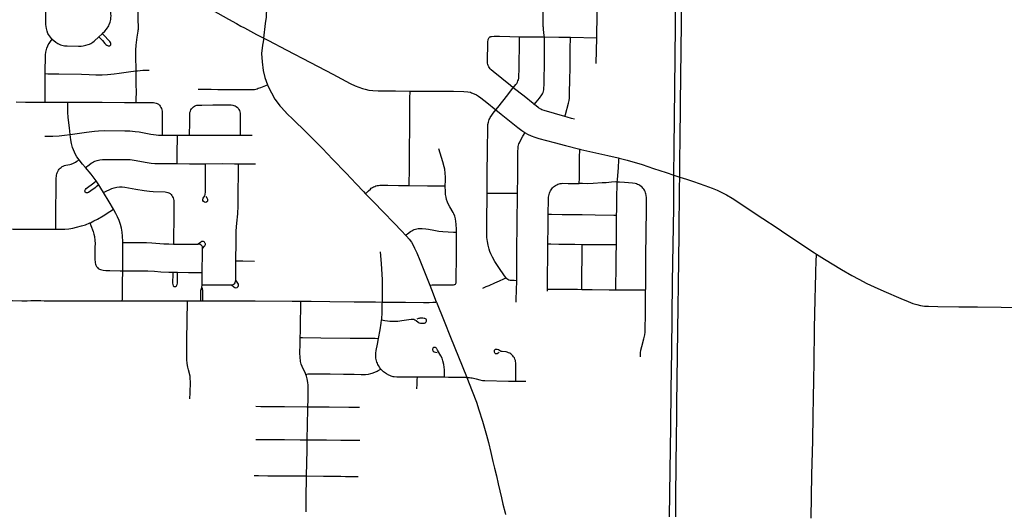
# Model space of a CAD drawing. Header units: feet. Extents: x 1677015 to 1902061, y 161166 to 378285.
# Tile 59 of 66: x 1800806 to 1813051, y 324878 to 330999. Entities that reach past the tile are written whole.
import ezdxf

# ---------------------------------------------------------------- set-up
doc = ezdxf.new("R2010")
doc.units = ezdxf.units.FT
doc.header["$MEASUREMENT"] = 0
doc.layers.add('326765_Road_Centerlines_O', color=7, linetype='Continuous')

msp = doc.modelspace()

# ---------------------------------------------------------------- linework, layer by layer
at = {"layer": '326765_Road_Centerlines_O'}
for p, q in [((1803753, 330815), (1803843, 330770)), ((1807654, 330782), (1807983, 330775)), ((1807977, 330454), (1807983, 330775)), ((1803805, 330158), (1803887, 330192)), ((1802768, 329565), (1802919, 329565)), ((1802712, 327861), (1802769, 327861)), ((1803074, 327706), (1803075, 327857)), ((1803073, 327671), (1803074, 327706)), ((1807371, 327625), (1807371, 327649)), ((1803057, 327506), (1803085, 327506))]:
    msp.add_line(p, q, dxfattribs=at)
for points in [[(1803843, 330770), (1803863, 330954), (1803874, 331030), (1803880, 331150), (1803871, 331302), (1803862, 331432), (1803856, 331806), (1803856, 332217), (1803852, 332627), (1803851, 333091), (1803854, 333255), (1803868, 333521), (1803872, 333684)], [(1808889, 324822), (1808895, 325397), (1808902, 325938), (1808908, 326398), (1808914, 326890), (1808926, 327743), (1808940, 328661), (1808940, 329022), (1808940, 329069), (1808943, 329400), (1808957, 330531), (1808965, 331319), (1808965, 331472), (1808961, 331590), (1808952, 331709), (1808946, 331784), (1808934, 331909), (1808907, 332121), (1808873, 332331)], [(1807983, 330775), (1807993, 331389), (1807995, 331555), (1807999, 331751), (1808002, 331931), (1808005, 332141), (1808007, 332287)], [(1808964, 324821), (1808967, 325091), (1808975, 325812), (1808979, 326058), (1808980, 326222), (1808996, 327436), (1808999, 327699), (1809007, 328338), (1809013, 328912), (1809015, 329044), (1809015, 329125), (1809017, 329305), (1809018, 329469), (1809024, 329961), (1809042, 331289), (1809038, 331502), (1809028, 331715), (1809009, 331927), (1808992, 332069)], [(1802253, 330359), (1802253, 330364), (1802249, 330555), (1802251, 330620), (1802256, 330685), (1802269, 330782), (1802280, 330856), (1802281, 330869), (1802282, 330880), (1802284, 330913), (1802281, 330995), (1802281, 331060), (1802277, 331191), (1802275, 331289), (1802272, 331323), (1802269, 331339), (1802264, 331355), (1802260, 331367), (1802258, 331371)], [(1802806, 331338), (1803000, 331230), (1803272, 331079), (1803401, 331008), (1803502, 330953), (1803557, 330921), (1803603, 330898), (1803675, 330859), (1803753, 330815)], [(1801834, 330827), (1801865, 330856), (1801887, 330881), (1801896, 330895), (1801905, 330909), (1801913, 330923), (1801920, 330939), (1801932, 330970), (1801936, 330986), (1801939, 331003), (1801941, 331020), (1801943, 331053), (1801941, 331070), (1801938, 331086), (1801913, 331215), (1801905, 331256)], [(1801212, 330756), (1801202, 330765), (1801188, 330782), (1801165, 330814), (1801158, 330829), (1801147, 330859), (1801139, 330891), (1801135, 330913), (1801133, 330940), (1801133, 331055), (1801135, 331148)], [(1807318, 330954), (1807318, 330997), (1807318, 331096), (1807319, 331134)], [(1807331, 330786), (1807330, 330802), (1807321, 330879), (1807319, 330901), (1807317, 330916), (1807318, 330954)], [(1801125, 330329), (1801125, 330383), (1801127, 330514), (1801129, 330563), (1801132, 330596), (1801138, 330628), (1801143, 330644), (1801155, 330674), (1801162, 330689), (1801171, 330703), (1801180, 330717), (1801191, 330729), (1801212, 330756)], [(1801212, 330756), (1801255, 330721), (1801281, 330703), (1801314, 330689), (1801330, 330683), (1801346, 330679), (1801362, 330676), (1801396, 330673), (1801536, 330670), (1801569, 330671), (1801594, 330675), (1801627, 330681), (1801659, 330690), (1801675, 330697), (1801690, 330704), (1801704, 330713), (1801718, 330722), (1801731, 330733), (1801792, 330788)], [(1801792, 330788), (1801829, 330821), (1801834, 330827)], [(1801792, 330788), (1801815, 330763), (1801835, 330741), (1801866, 330704), (1801878, 330693), (1801890, 330683), (1801905, 330675), (1801916, 330673), (1801927, 330676), (1801937, 330682), (1801941, 330689), (1801941, 330699), (1801940, 330707), (1801937, 330716), (1801928, 330729), (1801904, 330755), (1801868, 330792), (1801856, 330805), (1801834, 330827)], [(1803843, 330770), (1803827, 330684), (1803814, 330578), (1803821, 330475), (1803833, 330369), (1803854, 330282), (1803887, 330192)], [(1803843, 330770), (1803901, 330741), (1804119, 330627), (1804423, 330466), (1804699, 330321), (1804918, 330208), (1804977, 330179), (1805022, 330160), (1805069, 330144), (1805101, 330135), (1805150, 330125), (1805199, 330119), (1805265, 330116), (1805478, 330115), (1805662, 330112)], [(1806945, 330154), (1806911, 330181), (1806693, 330355), (1806669, 330377), (1806658, 330388), (1806649, 330401), (1806641, 330415), (1806634, 330429), (1806629, 330444), (1806625, 330460), (1806624, 330476), (1806623, 330492), (1806624, 330541), (1806626, 330656), (1806629, 330721), (1806633, 330753), (1806640, 330769), (1806646, 330778)], [(1806646, 330778), (1806654, 330785), (1806660, 330787), (1806667, 330790), (1806674, 330792), (1806706, 330795), (1806723, 330795), (1806772, 330793), (1806903, 330791), (1807023, 330788)], [(1806945, 330154), (1806978, 330194), (1806987, 330208), (1806996, 330223), (1807003, 330238), (1807009, 330254), (1807013, 330271), (1807015, 330288), (1807016, 330387), (1807018, 330453), (1807021, 330684), (1807022, 330750), (1807023, 330788)], [(1807023, 330788), (1807034, 330788), (1807263, 330786), (1807331, 330786)], [(1807205, 329946), (1807229, 329975), (1807270, 330026), (1807300, 330066), (1807309, 330080), (1807316, 330095), (1807321, 330112), (1807324, 330128), (1807326, 330145), (1807328, 330194), (1807328, 330260), (1807331, 330441), (1807333, 330605), (1807334, 330670), (1807334, 330719), (1807333, 330769), (1807331, 330786)], [(1807331, 330786), (1807509, 330784), (1807654, 330782)], [(1807585, 329797), (1807592, 329822), (1807632, 329963), (1807639, 329994), (1807643, 330026), (1807645, 330107), (1807647, 330237), (1807650, 330416), (1807651, 330562), (1807653, 330676), (1807654, 330741), (1807654, 330782)], [(1801125, 330329), (1801158, 330328), (1801295, 330327), (1801573, 330324), (1801670, 330320), (1801752, 330315), (1801834, 330315), (1801899, 330318), (1801980, 330325), (1802045, 330333), (1802190, 330356), (1802253, 330364)], [(1802253, 330364), (1802271, 330366), (1802336, 330371), (1802385, 330372), (1802417, 330371)], [(1802256, 329971), (1802256, 329998), (1802257, 330112), (1802256, 330187), (1802253, 330359), (1802253, 330364)], [(1801122, 329976), (1801122, 329996), (1801125, 330120), (1801125, 330235), (1801125, 330329)], [(1803025, 330138), (1803123, 330138), (1803189, 330136), (1803270, 330133), (1803384, 330132), (1803449, 330133), (1803563, 330133), (1803612, 330132), (1803677, 330131), (1803710, 330133), (1803726, 330134), (1803742, 330137), (1803758, 330140), (1803773, 330147), (1803805, 330158)], [(1803887, 330192), (1803893, 330176), (1803936, 330090), (1803981, 330013), (1804008, 329975), (1804040, 329930), (1804114, 329849), (1804116, 329847)], [(1805651, 328938), (1805653, 329155), (1805653, 329202), (1805653, 329218), (1805655, 329463), (1805656, 329580), (1805657, 329711), (1805660, 329941), (1805660, 330040), (1805661, 330092), (1805662, 330112)], [(1805662, 330112), (1805675, 330112), (1805822, 330111), (1805953, 330110), (1806052, 330110), (1806200, 330110), (1806330, 330107), (1806379, 330103), (1806411, 330097), (1806426, 330092), (1806456, 330080), (1806485, 330066), (1806513, 330049), (1806539, 330030), (1806617, 329970), (1806727, 329881)], [(1806727, 329881), (1806751, 329910), (1806875, 330065), (1806935, 330143), (1806945, 330154)], [(1807205, 329946), (1807190, 329958), (1807078, 330048), (1806945, 330154)], [(1800761, 329977), (1800880, 329976), (1800929, 329975), (1801043, 329975), (1801122, 329976)], [(1801122, 329976), (1801142, 329976), (1801355, 329975), (1801406, 329975)], [(1801406, 329975), (1801683, 329974), (1801831, 329973), (1802109, 329972), (1802256, 329971)], [(1801434, 329574), (1801424, 329654), (1801411, 329785), (1801407, 329850), (1801406, 329953), (1801406, 329975)], [(1802256, 329971), (1802273, 329971), (1802437, 329972), (1802470, 329970), (1802486, 329967), (1802502, 329963), (1802517, 329957), (1802531, 329949), (1802544, 329938), (1802553, 329924), (1802562, 329910), (1802568, 329895), (1802573, 329880), (1802577, 329864), (1802579, 329847), (1802580, 329815), (1802579, 329716), (1802580, 329651), (1802579, 329601), (1802578, 329564)], [(1802919, 329565), (1802920, 329618), (1802921, 329667), (1802921, 329815), (1802922, 329831), (1802924, 329848), (1802929, 329863), (1802935, 329879), (1802943, 329893), (1802954, 329905), (1802966, 329917), (1802980, 329925), (1802995, 329932), (1803011, 329936), (1803027, 329938), (1803070, 329939), (1803208, 329941), (1803340, 329940), (1803422, 329941), (1803438, 329940), (1803455, 329938), (1803471, 329934), (1803486, 329928), (1803500, 329920), (1803513, 329910), (1803524, 329898), (1803533, 329884), (1803540, 329869), (1803545, 329854), (1803548, 329837), (1803549, 329805), (1803549, 329673), (1803549, 329607), (1803549, 329566)], [(1806620, 328845), (1806620, 328863), (1806620, 328989), (1806621, 329164), (1806622, 329300), (1806624, 329477), (1806627, 329561), (1806627, 329611), (1806627, 329664), (1806630, 329696), (1806635, 329727), (1806639, 329743), (1806644, 329758), (1806651, 329772), (1806659, 329786), (1806676, 329814), (1806695, 329838), (1806727, 329881)], [(1806727, 329881), (1806795, 329825), (1806999, 329660), (1807052, 329621), (1807090, 329596), (1807094, 329594)], [(1807585, 329797), (1807455, 329833), (1807329, 329869), (1807299, 329880), (1807285, 329887), (1807258, 329905), (1807223, 329932), (1807205, 329946)], [(1804114, 329849), (1804116, 329847), (1804220, 329746)], [(1804220, 329746), (1804351, 329618), (1804444, 329526), (1804571, 329398), (1804697, 329268), (1804866, 329091), (1804990, 328959), (1805081, 328865), (1805108, 328836)], [(1807707, 329762), (1807670, 329773), (1807614, 329789), (1807585, 329797)], [(1801434, 329574), (1801639, 329603), (1801736, 329616), (1801785, 329619), (1801867, 329621), (1802113, 329619), (1802178, 329617), (1802243, 329611), (1802292, 329604), (1802437, 329578), (1802502, 329567), (1802534, 329565), (1802578, 329564)], [(1801118, 329553), (1801135, 329553), (1801217, 329554), (1801298, 329557), (1801364, 329563), (1801434, 329574)], [(1801546, 329258), (1801519, 329295), (1801502, 329323), (1801487, 329352), (1801475, 329382), (1801464, 329412), (1801452, 329460), (1801443, 329508), (1801434, 329574)], [(1802578, 329564), (1802600, 329563), (1802731, 329565), (1802768, 329565)], [(1802766, 329211), (1802766, 329240), (1802765, 329375), (1802767, 329511), (1802768, 329565)], [(1802919, 329565), (1803173, 329566), (1803549, 329566)], [(1803549, 329566), (1803566, 329566), (1803697, 329565)], [(1806997, 328843), (1806996, 328881), (1806999, 329012), (1806999, 329258), (1807001, 329356), (1807004, 329406), (1807006, 329422), (1807009, 329439), (1807014, 329455), (1807020, 329471), (1807035, 329500), (1807063, 329550), (1807078, 329575), (1807090, 329596)], [(1807090, 329596), (1807094, 329594), (1807123, 329578), (1807168, 329558), (1807214, 329540), (1807261, 329525), (1807451, 329472), (1807593, 329434), (1807772, 329389)], [(1806098, 328935), (1806098, 328942), (1806100, 328992), (1806100, 329041), (1806098, 329091), (1806092, 329140), (1806086, 329172), (1806069, 329235), (1806020, 329393)], [(1807765, 328963), (1807765, 328990), (1807766, 329007), (1807766, 329053), (1807766, 329120), (1807766, 329159), (1807766, 329190), (1807766, 329257), (1807768, 329304), (1807771, 329368), (1807772, 329389)], [(1807772, 329389), (1807784, 329386), (1807897, 329361), (1808121, 329313), (1808249, 329283), (1808260, 329280)], [(1801255, 328395), (1801255, 328438), (1801257, 328620), (1801262, 328917), (1801262, 329033), (1801263, 329050), (1801265, 329066), (1801268, 329082), (1801273, 329098), (1801279, 329113), (1801288, 329128), (1801297, 329141), (1801309, 329153), (1801321, 329164), (1801335, 329173), (1801349, 329181), (1801365, 329187), (1801381, 329191), (1801430, 329199), (1801446, 329203), (1801476, 329215), (1801501, 329229), (1801517, 329240), (1801546, 329258)], [(1801625, 329161), (1801588, 329204), (1801546, 329258)], [(1801625, 329161), (1801671, 329196), (1801697, 329216), (1801711, 329224), (1801725, 329232), (1801740, 329240), (1801771, 329251), (1801803, 329259), (1801835, 329263), (1801880, 329264), (1802038, 329263), (1802126, 329262), (1802181, 329261), (1802229, 329254), (1802391, 329224), (1802440, 329217), (1802489, 329212), (1802555, 329211), (1802753, 329211), (1802766, 329211)], [(1808238, 328982), (1808239, 329012), (1808251, 329159), (1808258, 329256), (1808260, 329280)], [(1808260, 329280), (1808359, 329253), (1808548, 329198), (1808688, 329152), (1808844, 329100), (1808940, 329069), (1809015, 329044), (1809100, 329016)], [(1801757, 328995), (1801744, 329013), (1801694, 329078), (1801625, 329161)], [(1802766, 329211), (1802917, 329209), (1803117, 329210)], [(1803123, 328804), (1803134, 328787), (1803142, 328768), (1803142, 328752), (1803140, 328745), (1803135, 328738), (1803121, 328729), (1803105, 328730), (1803091, 328739), (1803084, 328753), (1803084, 328769), (1803090, 328783), (1803108, 328811), (1803113, 328826), (1803115, 328862), (1803116, 328907), (1803117, 329085), (1803117, 329166), (1803117, 329210)], [(1803117, 329210), (1803329, 329211), (1803477, 329210), (1803528, 329210)], [(1803495, 328002), (1803495, 328096), (1803497, 328144), (1803497, 328209), (1803497, 328324), (1803499, 328374), (1803508, 328472), (1803518, 328586), (1803523, 328685), (1803523, 328783), (1803528, 329161), (1803528, 329210)], [(1803528, 329210), (1803658, 329210), (1803740, 329209)], [(1809100, 329016), (1809187, 328988), (1809326, 328941), (1809418, 328907), (1809479, 328882), (1809537, 328853), (1809595, 328822), (1809665, 328781), (1809748, 328727), (1809954, 328593), (1810049, 328529), (1810227, 328411), (1810335, 328337), (1810691, 328102), (1810715, 328087)], [(1801790, 328947), (1801758, 328922), (1801745, 328911), (1801691, 328871), (1801664, 328852), (1801648, 328846), (1801632, 328847), (1801620, 328858), (1801617, 328874), (1801623, 328890), (1801634, 328902), (1801728, 328972), (1801757, 328995)], [(1801790, 328947), (1801782, 328960), (1801757, 328995)], [(1801850, 328850), (1801817, 328904), (1801790, 328947)], [(1801850, 328850), (1801892, 328872), (1801921, 328887), (1801951, 328900), (1801982, 328910), (1802014, 328917), (1802047, 328921), (1802080, 328921), (1802112, 328918), (1802251, 328893), (1802354, 328876), (1802419, 328868), (1802468, 328864), (1802616, 328861), (1802632, 328858), (1802647, 328853), (1802662, 328847), (1802676, 328838), (1802688, 328827), (1802698, 328814), (1802707, 328800), (1802714, 328785), (1802719, 328769), (1802722, 328754), (1802724, 328737), (1802725, 328704), (1802722, 328508), (1802720, 328311), (1802719, 328229), (1802719, 328211)], [(1805108, 328836), (1805131, 328860), (1805143, 328871), (1805167, 328894), (1805179, 328904), (1805193, 328913), (1805207, 328921), (1805222, 328928), (1805237, 328933), (1805253, 328938), (1805269, 328941), (1805285, 328943), (1805318, 328945), (1805384, 328945), (1805517, 328941), (1805624, 328938), (1805651, 328938)], [(1805651, 328938), (1805877, 328936), (1806060, 328935), (1806098, 328935)], [(1806239, 328359), (1806239, 328394), (1806236, 328460), (1806232, 328493), (1806225, 328525), (1806216, 328556), (1806204, 328587), (1806197, 328602), (1806155, 328672), (1806139, 328702), (1806126, 328732), (1806116, 328763), (1806108, 328795), (1806103, 328827), (1806100, 328860), (1806098, 328935)], [(1807379, 328582), (1807379, 328600), (1807381, 328747), (1807384, 328796), (1807386, 328812), (1807389, 328827), (1807393, 328843), (1807399, 328857), (1807406, 328872), (1807414, 328885), (1807423, 328898), (1807434, 328910), (1807445, 328922), (1807457, 328932), (1807470, 328941), (1807484, 328949), (1807499, 328955), (1807514, 328960), (1807529, 328963), (1807545, 328965), (1807561, 328966), (1807626, 328965), (1807667, 328964), (1807691, 328963), (1807721, 328963), (1807752, 328963), (1807765, 328963)], [(1808238, 328982), (1808215, 328983), (1808166, 328981), (1808100, 328974), (1808051, 328971), (1807937, 328962), (1807871, 328961), (1807806, 328962), (1807765, 328963)], [(1808230, 328571), (1808231, 328633), (1808233, 328831), (1808235, 328913), (1808238, 328982)], [(1808590, 327643), (1808591, 327655), (1808591, 327753), (1808591, 327885), (1808593, 327999), (1808594, 328097), (1808596, 328310), (1808597, 328392), (1808601, 328605), (1808602, 328720), (1808601, 328785), (1808598, 328818), (1808594, 328834), (1808590, 328849), (1808584, 328864), (1808576, 328879), (1808567, 328893), (1808557, 328905), (1808546, 328917), (1808533, 328928), (1808520, 328938), (1808506, 328946), (1808491, 328952), (1808475, 328958), (1808459, 328962), (1808427, 328967), (1808329, 328976), (1808264, 328981), (1808238, 328982)], [(1801974, 328643), (1801918, 328735), (1801850, 328850)], [(1805108, 328836), (1805207, 328736), (1805332, 328606), (1805457, 328477), (1805560, 328371), (1805606, 328323)], [(1806854, 327792), (1806851, 327794), (1806836, 327815), (1806817, 327842), (1806781, 327897), (1806749, 327944), (1806715, 327996), (1806685, 328050), (1806665, 328091), (1806653, 328120), (1806644, 328149), (1806632, 328196), (1806623, 328243), (1806617, 328291), (1806614, 328340), (1806615, 328405), (1806616, 328494), (1806617, 328592), (1806618, 328726), (1806620, 328845)], [(1806620, 328845), (1806651, 328845), (1806691, 328844), (1806800, 328844), (1806854, 328844), (1806926, 328843), (1806979, 328843), (1806997, 328843)], [(1806987, 327756), (1806988, 327800), (1806987, 327939), (1806988, 327991), (1806988, 328111), (1806989, 328216), (1806991, 328380), (1806992, 328490), (1806994, 328599), (1806995, 328700), (1806996, 328752), (1806997, 328843)], [(1801678, 328474), (1801685, 328477), (1801729, 328498), (1801773, 328521), (1801844, 328563), (1801928, 328615), (1801974, 328643)], [(1802091, 328230), (1802091, 328244), (1802086, 328310), (1802080, 328359), (1802071, 328408), (1802058, 328456), (1802042, 328502), (1802023, 328548), (1802002, 328593), (1801978, 328637), (1801974, 328643)], [(1807375, 328212), (1807375, 328261), (1807377, 328383), (1807378, 328474), (1807379, 328582)], [(1807379, 328582), (1807420, 328581), (1807552, 328579), (1807651, 328577), (1807799, 328578), (1807964, 328576), (1808195, 328572), (1808230, 328571)], [(1808227, 328204), (1808228, 328238), (1808227, 328287), (1808228, 328336), (1808230, 328468), (1808230, 328571)], [(1799775, 328406), (1799890, 328404), (1800103, 328402), (1800382, 328400), (1800727, 328398), (1800892, 328397), (1801138, 328395), (1801255, 328395)], [(1801255, 328395), (1801302, 328395), (1801368, 328398), (1801417, 328402), (1801466, 328410), (1801514, 328420), (1801577, 328437), (1801624, 328452), (1801678, 328474)], [(1801678, 328474), (1801690, 328443), (1801720, 328367), (1801729, 328336), (1801736, 328304), (1801742, 328256), (1801743, 328220), (1801742, 328174), (1801742, 328011), (1801743, 327995), (1801745, 327978), (1801749, 327963), (1801755, 327947), (1801762, 327933), (1801772, 327920), (1801784, 327909), (1801798, 327900), (1801813, 327894), (1801829, 327889), (1801845, 327886), (1801877, 327882), (1801926, 327882), (1802057, 327879), (1802088, 327879)], [(1805606, 328323), (1805628, 328338), (1805668, 328366), (1805682, 328375), (1805696, 328383), (1805711, 328391), (1805727, 328397), (1805743, 328401), (1805760, 328405), (1805776, 328406), (1805810, 328406), (1805859, 328402), (1805892, 328397), (1805956, 328383), (1806020, 328372), (1806068, 328367), (1806133, 328363), (1806199, 328361), (1806239, 328359)], [(1805606, 328323), (1805616, 328311), (1805648, 328273), (1805677, 328233), (1805695, 328205), (1805717, 328161), (1805744, 328101), (1805781, 328011), (1805847, 327844), (1805905, 327699)], [(1805905, 327699), (1805920, 327701), (1805936, 327703), (1805953, 327704), (1805974, 327705), (1806055, 327704), (1806095, 327704), (1806139, 327704), (1806186, 327703), (1806203, 327704), (1806212, 327707), (1806218, 327710), (1806224, 327714), (1806229, 327722), (1806233, 327729), (1806235, 327737), (1806236, 327847), (1806237, 327985), (1806237, 328061), (1806237, 328115), (1806237, 328181), (1806238, 328230), (1806240, 328328), (1806239, 328359)], [(1802088, 327879), (1802089, 327899), (1802088, 327998), (1802091, 328145), (1802091, 328230)], [(1802091, 328230), (1802136, 328230), (1802383, 328230), (1802449, 328228), (1802597, 328216), (1802663, 328212), (1802719, 328211)], [(1802719, 328211), (1802762, 328210), (1802943, 328208), (1803025, 328209)], [(1803081, 328158), (1803105, 328184), (1803110, 328189), (1803114, 328196), (1803116, 328204), (1803115, 328212), (1803113, 328220), (1803110, 328226), (1803105, 328233), (1803099, 328238), (1803092, 328241), (1803085, 328243), (1803077, 328243), (1803069, 328242), (1803053, 328232), (1803025, 328209)], [(1803081, 328152), (1803081, 328158), (1803080, 328169), (1803078, 328176), (1803074, 328184), (1803068, 328192), (1803062, 328199), (1803052, 328205), (1803042, 328208), (1803025, 328209)], [(1803075, 327857), (1803075, 327903), (1803078, 328069), (1803081, 328152), (1803081, 328158)], [(1807371, 327649), (1807371, 327683), (1807371, 327760), (1807371, 327827), (1807371, 327887), (1807373, 327986), (1807374, 328076), (1807374, 328120), (1807375, 328170), (1807375, 328212)], [(1807375, 328212), (1807412, 328212), (1807511, 328210), (1807709, 328208), (1807800, 328207)], [(1807795, 327648), (1807796, 327688), (1807797, 327785), (1807800, 328095), (1807800, 328176), (1807800, 328207)], [(1807800, 328207), (1808186, 328204), (1808227, 328204)], [(1808220, 327643), (1808220, 327677), (1808220, 327694), (1808224, 327908), (1808224, 327958), (1808224, 327991), (1808224, 328073), (1808226, 328192), (1808227, 328204)], [(1805317, 327491), (1805320, 327558), (1805320, 327612), (1805320, 327662), (1805320, 327692), (1805320, 327718), (1805319, 327740), (1805319, 327765), (1805306, 327969), (1805295, 328116)], [(1810685, 326764), (1810692, 327121), (1810696, 327388), (1810697, 327476), (1810700, 327581), (1810701, 327631), (1810702, 327676), (1810703, 327706), (1810704, 327745), (1810705, 327785), (1810706, 327829), (1810707, 327890), (1810709, 327975), (1810710, 328000), (1810710, 328020), (1810713, 328056), (1810715, 328087)], [(1810715, 328087), (1810816, 328023), (1811026, 327896), (1811154, 327821), (1811240, 327773), (1811343, 327721), (1811432, 327679), (1811552, 327626), (1811762, 327534), (1811853, 327496), (1811915, 327473), (1811962, 327459), (1812010, 327448), (1812060, 327441), (1812109, 327438), (1812224, 327434), (1812486, 327431), (1812716, 327429), (1813011, 327425), (1813388, 327420)], [(1803493, 327761), (1803493, 327764), (1803493, 327879), (1803495, 328002)], [(1803495, 328002), (1803580, 328001), (1803726, 327998)], [(1802082, 327505), (1802083, 327528), (1802085, 327620), (1802086, 327735), (1802088, 327879)], [(1802088, 327879), (1802286, 327880), (1802400, 327878), (1802482, 327873), (1802563, 327866), (1802661, 327862), (1802712, 327861)], [(1802712, 327861), (1802710, 327824), (1802707, 327740), (1802707, 327724), (1802709, 327707), (1802716, 327692), (1802729, 327682), (1802745, 327683), (1802757, 327692), (1802764, 327707), (1802767, 327724), (1802768, 327824), (1802769, 327861)], [(1802769, 327861), (1802906, 327859), (1803021, 327857), (1803037, 327857), (1803075, 327857)], [(1806566, 327664), (1806581, 327670), (1806608, 327682), (1806643, 327698), (1806715, 327728), (1806772, 327754), (1806826, 327778), (1806854, 327792)], [(1806987, 327756), (1806955, 327757), (1806938, 327757), (1806923, 327758), (1806907, 327760), (1806891, 327763), (1806877, 327770), (1806865, 327780), (1806857, 327787), (1806854, 327792), (1806851, 327794)], [(1803057, 327506), (1803057, 327542), (1803057, 327608), (1803060, 327632), (1803063, 327645), (1803067, 327658), (1803073, 327671)], [(1803085, 327506), (1803085, 327540), (1803085, 327612), (1803083, 327632), (1803081, 327645), (1803078, 327657), (1803073, 327671)], [(1803074, 327706), (1803094, 327706), (1803170, 327705), (1803411, 327703), (1803439, 327704)], [(1803439, 327704), (1803444, 327704), (1803461, 327707), (1803477, 327716), (1803487, 327731), (1803492, 327748), (1803493, 327761), (1803493, 327764)], [(1803439, 327704), (1803469, 327680), (1803481, 327670), (1803496, 327668), (1803511, 327673), (1803522, 327684), (1803528, 327698), (1803527, 327713), (1803518, 327725), (1803493, 327761)], [(1805905, 327699), (1805926, 327647), (1805987, 327494), (1805989, 327490)], [(1806982, 327489), (1806982, 327523), (1806987, 327756)], [(1807371, 327649), (1807399, 327649), (1807481, 327650), (1807744, 327649), (1807795, 327648)], [(1807795, 327648), (1807925, 327646), (1808138, 327644), (1808220, 327643)], [(1808220, 327643), (1808385, 327641), (1808483, 327642), (1808532, 327642), (1808565, 327643), (1808590, 327643)], [(1808525, 326810), (1808527, 326859), (1808532, 326892), (1808543, 326939), (1808568, 327034), (1808579, 327082), (1808584, 327115), (1808586, 327147), (1808587, 327344), (1808588, 327475), (1808590, 327643)], [(1800559, 327510), (1800572, 327510), (1800715, 327508), (1800831, 327507)], [(1800831, 327507), (1800898, 327507), (1800946, 327508), (1800993, 327509), (1801019, 327508), (1801064, 327508)], [(1801064, 327508), (1801069, 327508), (1801112, 327507), (1801208, 327507), (1801562, 327507)], [(1801562, 327507), (1801672, 327507), (1801803, 327505), (1802082, 327505)], [(1802082, 327505), (1802132, 327505), (1802514, 327507), (1802895, 327507)], [(1802888, 326728), (1802885, 326777), (1802884, 326843), (1802884, 327008), (1802890, 327271), (1802894, 327488), (1802895, 327507)], [(1802895, 327507), (1802920, 327507), (1803057, 327506)], [(1803085, 327506), (1803225, 327506), (1803518, 327506), (1803675, 327505), (1803735, 327506)], [(1803735, 327506), (1804196, 327502), (1804303, 327502)], [(1804296, 327051), (1804297, 327126), (1804299, 327290), (1804301, 327372), (1804303, 327485), (1804303, 327502)], [(1804303, 327502), (1804433, 327502), (1804665, 327499), (1804964, 327495), (1805106, 327494), (1805232, 327492), (1805317, 327491)], [(1805307, 327268), (1805308, 327277), (1805312, 327359), (1805316, 327470), (1805317, 327491)], [(1805317, 327491), (1805351, 327491), (1805445, 327490), (1805604, 327488), (1805829, 327485), (1805897, 327485), (1805942, 327487), (1805973, 327489), (1805989, 327490)], [(1805987, 327494), (1805989, 327490), (1806084, 327251), (1806165, 327053), (1806361, 326567), (1806366, 326554)], [(1805307, 327268), (1805346, 327261), (1805379, 327256), (1805411, 327253), (1805461, 327252), (1805510, 327254), (1805559, 327260), (1805674, 327277), (1805690, 327278), (1805706, 327276), (1805722, 327270), (1805735, 327261), (1805760, 327239), (1805775, 327232), (1805791, 327229), (1805824, 327228), (1805840, 327230), (1805848, 327232), (1805855, 327236), (1805859, 327240), (1805863, 327245), (1805865, 327252), (1805866, 327258), (1805866, 327265), (1805864, 327271), (1805860, 327277), (1805854, 327283), (1805846, 327286), (1805836, 327288), (1805819, 327290), (1805797, 327290), (1805787, 327290), (1805781, 327289), (1805773, 327287), (1805764, 327285), (1805747, 327278)], [(1805268, 327039), (1805289, 327146), (1805302, 327227), (1805307, 327268)], [(1804366, 326592), (1804362, 326601), (1804319, 326690), (1804307, 326720), (1804303, 326735), (1804299, 326751), (1804297, 326766), (1804294, 326799), (1804292, 326864), (1804294, 326962), (1804296, 327051)], [(1804296, 327051), (1804322, 327050), (1804553, 327047), (1804914, 327042), (1805062, 327042)], [(1805062, 327042), (1805079, 327042), (1805177, 327042), (1805226, 327040), (1805268, 327039)], [(1805297, 326658), (1805286, 326673), (1805268, 326700), (1805260, 326714), (1805254, 326729), (1805248, 326744), (1805244, 326760), (1805237, 326792), (1805235, 326807), (1805234, 326830), (1805235, 326856), (1805239, 326888), (1805254, 326969), (1805268, 327039)], [(1806091, 326555), (1806090, 326600), (1806088, 326649), (1806085, 326682), (1806080, 326714), (1806068, 326762), (1806058, 326793), (1806044, 326823), (1806004, 326894), (1805995, 326909), (1805991, 326914), (1805984, 326920), (1805977, 326924), (1805969, 326926), (1805960, 326926), (1805953, 326924), (1805946, 326918), (1805942, 326912), (1805939, 326903), (1805940, 326896), (1805942, 326887), (1805947, 326881), (1805959, 326873), (1805977, 326866), (1805999, 326862)], [(1806975, 326508), (1806975, 326553), (1806977, 326718), (1806976, 326734), (1806974, 326750), (1806970, 326766), (1806965, 326782), (1806958, 326797), (1806949, 326811), (1806939, 326824), (1806927, 326835), (1806914, 326845), (1806900, 326854), (1806885, 326861), (1806870, 326866), (1806854, 326870), (1806805, 326875), (1806794, 326877), (1806784, 326882), (1806774, 326887), (1806760, 326895), (1806745, 326901), (1806734, 326902), (1806727, 326901), (1806720, 326900), (1806714, 326895), (1806708, 326888), (1806707, 326881), (1806707, 326873), (1806709, 326865), (1806713, 326858), (1806720, 326853), (1806728, 326850), (1806737, 326850), (1806746, 326853), (1806756, 326858), (1806767, 326868)], [(1802923, 326289), (1802924, 326311), (1802926, 326338), (1802927, 326371), (1802929, 326486), (1802927, 326552), (1802925, 326568), (1802904, 326647), (1802897, 326680), (1802888, 326728)], [(1810648, 324803), (1810658, 325344), (1810668, 325770), (1810674, 326082), (1810679, 326295), (1810682, 326524), (1810685, 326738), (1810685, 326764)], [(1804366, 326592), (1804395, 326597), (1804421, 326598), (1804470, 326599), (1804668, 326597), (1804833, 326595), (1804889, 326594), (1804964, 326594), (1805052, 326592)], [(1804390, 326188), (1804392, 326275), (1804395, 326374), (1804394, 326456), (1804391, 326489), (1804383, 326538), (1804374, 326570), (1804366, 326592)], [(1805052, 326592), (1805077, 326592), (1805108, 326592), (1805143, 326595), (1805175, 326602), (1805190, 326607), (1805221, 326619), (1805251, 326633), (1805265, 326641), (1805297, 326658)], [(1805752, 326556), (1805694, 326556), (1805573, 326557), (1805497, 326557), (1805465, 326560), (1805449, 326563), (1805437, 326566), (1805425, 326571), (1805411, 326576), (1805396, 326582), (1805367, 326597), (1805354, 326606), (1805341, 326615), (1805329, 326625), (1805317, 326636), (1805306, 326648), (1805297, 326658)], [(1805747, 326410), (1805749, 326468), (1805751, 326525), (1805752, 326556)], [(1806091, 326555), (1806048, 326555), (1805934, 326556), (1805848, 326556), (1805752, 326556)], [(1806366, 326554), (1806139, 326554), (1806091, 326555)], [(1806366, 326554), (1806433, 326384), (1806485, 326246), (1806518, 326153), (1806560, 326012), (1806610, 325838), (1806635, 325743), (1806667, 325620), (1806692, 325508), (1806711, 325425), (1806734, 325329), (1806756, 325233), (1806797, 325058), (1806816, 324977), (1806844, 324869), (1806848, 324852)], [(1806366, 326554), (1806371, 326554), (1806379, 326553), (1806389, 326552), (1806401, 326551), (1806418, 326550), (1806434, 326548), (1806450, 326545), (1806481, 326537), (1806528, 326522), (1806560, 326517), (1806592, 326514), (1806885, 326509), (1806975, 326508)], [(1806975, 326508), (1807064, 326507), (1807100, 326507)], [(1803742, 326196), (1803807, 326193), (1803971, 326192), (1804101, 326192), (1804377, 326188), (1804390, 326188)], [(1804382, 325780), (1804389, 326161), (1804390, 326188)], [(1804390, 326188), (1804541, 326188), (1804655, 326188), (1804900, 326185), (1805031, 326183)], [(1803742, 325783), (1803807, 325783), (1803921, 325782), (1804101, 325782), (1804296, 325780), (1804382, 325780)], [(1804375, 325329), (1804380, 325653), (1804382, 325780)], [(1804382, 325780), (1804475, 325779), (1804622, 325777), (1804802, 325776), (1804929, 325775), (1804981, 325774), (1805016, 325774), (1805036, 325774)], [(1803722, 325333), (1803777, 325333), (1803892, 325332), (1803950, 325332), (1804045, 325331), (1804147, 325330), (1804226, 325330), (1804375, 325329)], [(1804369, 324883), (1804370, 325046), (1804375, 325329)], [(1804375, 325329), (1804585, 325327), (1804650, 325326), (1804762, 325325), (1804799, 325325), (1804859, 325324), (1804935, 325324), (1804942, 325324), (1804993, 325323), (1805015, 325323)]]:
    msp.add_lwpolyline(points, dxfattribs=at)

doc.saveas('drawing.dxf')
